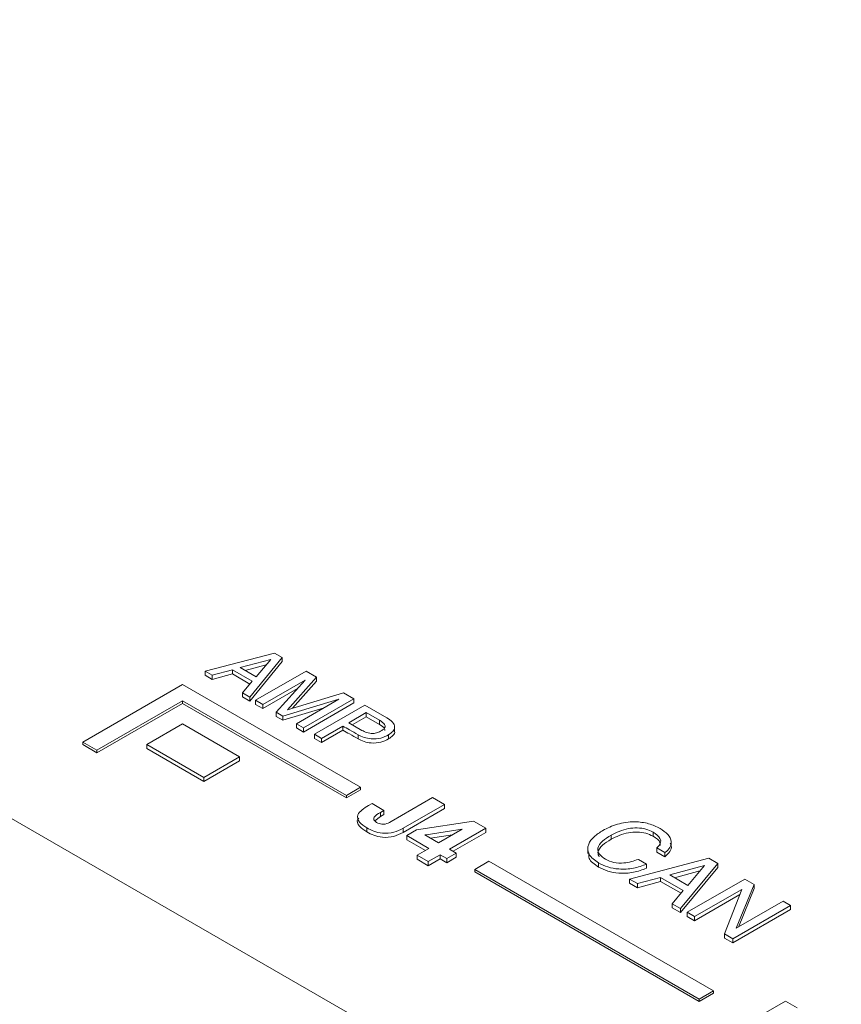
# Model space of a CAD drawing. Header units: inches. Extents: x 0.5 to 33, y 0.5 to 21.5.
# Tile 29 of 35: x 16.45 to 17.266, y 11.394 to 12.372. Entities that reach past the tile are written whole.
import ezdxf

# ---------------------------------------------------------------- set-up
doc = ezdxf.new("R2010")
doc.units = ezdxf.units.IN
doc.header["$MEASUREMENT"] = 0

msp = doc.modelspace()

# ---------------------------------------------------------------- linework, layer by layer
at = {"color": 7, "linetype": 'Continuous', "lineweight": 15}
for p, q in [((17.33322, 11.0645), (13.16007, 13.47361)), ((16.63449, 11.72507), (16.70332, 11.74312)), ((16.70332, 11.74312), (16.71102, 11.73868)), ((16.69949, 11.73684), (16.66935, 11.72865)), ((16.69506, 11.73155), (16.67416, 11.72588)), ((16.71102, 11.73868), (16.67883, 11.69947)), ((16.71102, 11.73459), (16.67883, 11.69539)), ((16.68503, 11.7196), (16.6995, 11.73683)), ((16.6995, 11.73683), (16.69949, 11.73684)), ((16.69949, 11.73684), (16.69949, 11.73682)), ((16.71102, 11.73868), (16.71102, 11.73459)), ((16.64143, 11.72106), (16.63449, 11.72507)), ((16.63449, 11.72507), (16.63449, 11.72099)), ((16.64143, 11.71698), (16.63449, 11.72099)), ((16.66151, 11.72651), (16.64143, 11.72106)), ((16.66151, 11.72243), (16.64143, 11.71698)), ((16.64143, 11.72106), (16.64143, 11.71698)), ((16.68121, 11.71514), (16.66151, 11.72651)), ((16.66151, 11.72651), (16.66151, 11.72243)), ((16.67891, 11.71238), (16.66151, 11.72243)), ((16.66935, 11.72865), (16.68503, 11.7196)), ((16.68454, 11.69618), (16.73459, 11.72507)), ((16.73459, 11.72507), (16.74479, 11.71918)), ((16.61199, 11.71193), (16.513, 11.65478)), ((16.78877, 11.60988), (16.61199, 11.71193)), ((16.67161, 11.70364), (16.68121, 11.71514)), ((16.73356, 11.71633), (16.6916, 11.6921)), ((16.70505, 11.68433), (16.73356, 11.71633)), ((16.74479, 11.71918), (16.71604, 11.68687)), ((16.74479, 11.71509), (16.72099, 11.68835)), ((16.74479, 11.71918), (16.74479, 11.71509)), ((16.67883, 11.69947), (16.67161, 11.70364)), ((16.67161, 11.70364), (16.67161, 11.69955)), ((16.72607, 11.70792), (16.6916, 11.68802)), ((16.71604, 11.68687), (16.77186, 11.70355)), ((16.77186, 11.70355), (16.78207, 11.69766)), ((16.52714, 11.64662), (16.61199, 11.6956)), ((16.52714, 11.64417), (16.61199, 11.69315)), ((16.61199, 11.6956), (16.77463, 11.60172)), ((16.61199, 11.6956), (16.61199, 11.69315)), ((16.61199, 11.69315), (16.77463, 11.59927)), ((16.67883, 11.69539), (16.67161, 11.69955)), ((16.67883, 11.69947), (16.67883, 11.69539)), ((16.6916, 11.6921), (16.68454, 11.69618)), ((16.68454, 11.69618), (16.68454, 11.69209)), ((16.6916, 11.68802), (16.68454, 11.69209)), ((16.6916, 11.6921), (16.6916, 11.68802)), ((16.7671, 11.69717), (16.71155, 11.68058)), ((16.72496, 11.67284), (16.7671, 11.69717)), ((16.78207, 11.69766), (16.73202, 11.66877)), ((16.78207, 11.69358), (16.73202, 11.66468)), ((16.74293, 11.66247), (16.79298, 11.69136)), ((16.78207, 11.69766), (16.78207, 11.69358)), ((16.79298, 11.69136), (16.81477, 11.67878)), ((16.71155, 11.68058), (16.70505, 11.68433)), ((16.70505, 11.68433), (16.70505, 11.68025)), ((16.75246, 11.68871), (16.71155, 11.6765)), ((16.79426, 11.68395), (16.77694, 11.67395)), ((16.80741, 11.67636), (16.79426, 11.68395)), ((16.79426, 11.68395), (16.79426, 11.67987)), ((16.61199, 11.67274), (16.57664, 11.65233)), ((16.66856, 11.64009), (16.61199, 11.67274)), ((16.71155, 11.6765), (16.70505, 11.68025)), ((16.71155, 11.68058), (16.71155, 11.6765)), ((16.72496, 11.67284), (16.72496, 11.66876)), ((16.73202, 11.66877), (16.72496, 11.67284)), ((16.77694, 11.67395), (16.79008, 11.66636)), ((16.79426, 11.67987), (16.78047, 11.67191)), ((16.80741, 11.67228), (16.79426, 11.67987)), ((16.80741, 11.67636), (16.80741, 11.67228)), ((16.73202, 11.66468), (16.72496, 11.66876)), ((16.73202, 11.66877), (16.73202, 11.66468)), ((16.74999, 11.65839), (16.74293, 11.66247)), ((16.74293, 11.66247), (16.74293, 11.65839)), ((16.77116, 11.67062), (16.74999, 11.65839)), ((16.77116, 11.66653), (16.74999, 11.65431)), ((16.77116, 11.67062), (16.77116, 11.66653)), ((16.78613, 11.66206), (16.78613, 11.65797)), ((16.81647, 11.66195), (16.81647, 11.65787)), ((16.8225, 11.66494), (16.8225, 11.67004)), ((16.513, 11.65478), (16.52714, 11.64662)), ((16.513, 11.65478), (16.513, 11.65233)), ((16.513, 11.65233), (16.52714, 11.64417)), ((16.57664, 11.65233), (16.6332, 11.61968)), ((16.57664, 11.65233), (16.57664, 11.64825)), ((16.74999, 11.65431), (16.74293, 11.65839)), ((16.74999, 11.65839), (16.74999, 11.65431)), ((16.52714, 11.64662), (16.52714, 11.64417)), ((16.57664, 11.64825), (16.6332, 11.61559)), ((16.6332, 11.61968), (16.66856, 11.64009)), ((16.6332, 11.61559), (16.66856, 11.636)), ((16.66856, 11.64009), (16.66856, 11.636)), ((16.6332, 11.61968), (16.6332, 11.61559)), ((16.77463, 11.60172), (16.78877, 11.60988)), ((16.77463, 11.59927), (16.78877, 11.60743)), ((16.78877, 11.60988), (16.78877, 11.60743)), ((16.77463, 11.60172), (16.77463, 11.59927)), ((16.79663, 11.59168), (16.80006, 11.59366)), ((16.80006, 11.59366), (16.81179, 11.58689)), ((16.8189, 11.57575), (16.86019, 11.59959)), ((16.87192, 11.59281), (16.83085, 11.56911)), ((16.86019, 11.59959), (16.87192, 11.59281)), ((16.87192, 11.59281), (16.87192, 11.58873)), ((16.81179, 11.58689), (16.80829, 11.58487)), ((16.80829, 11.58487), (16.80829, 11.58079)), ((16.81179, 11.58689), (16.81179, 11.5828)), ((16.87192, 11.58873), (16.83085, 11.56502)), ((16.80829, 11.58079), (16.80286, 11.57658)), ((16.81179, 11.5828), (16.80829, 11.58079)), ((16.84411, 11.56745), (16.90083, 11.57612)), ((16.90083, 11.57612), (16.91299, 11.56911)), ((16.7949, 11.56954), (16.7949, 11.56546)), ((16.83085, 11.56911), (16.83085, 11.56502)), ((16.83452, 11.56191), (16.84411, 11.56745)), ((16.88942, 11.5682), (16.85378, 11.56268)), ((16.86605, 11.55471), (16.88942, 11.5682)), ((16.91299, 11.56911), (16.87705, 11.54836)), ((16.91299, 11.56502), (16.88059, 11.54632)), ((16.91299, 11.56911), (16.91299, 11.56502)), ((17.07886, 11.56539), (17.07886, 11.56131)), ((16.85652, 11.54921), (16.83452, 11.56191)), ((16.83452, 11.56191), (16.83452, 11.55783)), ((16.85299, 11.54717), (16.83452, 11.55783)), ((16.85378, 11.56268), (16.85257, 11.5625)), ((16.85257, 11.5625), (16.86605, 11.55471)), ((16.85378, 11.56268), (16.85378, 11.5618)), ((16.87975, 11.56262), (16.85815, 11.55928)), ((17.03715, 11.56234), (17.03715, 11.55825)), ((16.84479, 11.54244), (16.85652, 11.54921)), ((16.88365, 11.54455), (16.87412, 11.53905)), ((16.87705, 11.54836), (16.88365, 11.54455)), ((16.88365, 11.54455), (16.88365, 11.54047)), ((17.01409, 11.54931), (17.01409, 11.54421)), ((17.09072, 11.545), (17.08265, 11.54966)), ((17.08265, 11.54966), (17.08265, 11.54557)), ((17.09072, 11.54092), (17.08265, 11.54557)), ((17.09072, 11.545), (17.09072, 11.54092)), ((16.85579, 11.53609), (16.84479, 11.54244)), ((16.84479, 11.54244), (16.84479, 11.53835)), ((16.85579, 11.532), (16.84479, 11.53835)), ((16.86752, 11.54286), (16.85579, 11.53609)), ((16.86752, 11.53878), (16.85579, 11.532)), ((16.85579, 11.53609), (16.85579, 11.532)), ((16.87412, 11.53905), (16.86752, 11.54286)), ((16.86752, 11.54286), (16.86752, 11.53878)), ((16.87412, 11.53497), (16.86752, 11.53878)), ((16.88365, 11.54047), (16.87412, 11.53497)), ((16.87412, 11.53905), (16.87412, 11.53497)), ((16.91605, 11.5364), (16.90191, 11.52824)), ((17.13879, 11.40782), (16.91605, 11.5364)), ((17.02483, 11.53477), (17.02483, 11.53069)), ((17.05552, 11.51875), (17.13418, 11.53938)), ((17.06432, 11.53823), (17.07238, 11.53357)), ((17.14298, 11.5343), (17.1062, 11.4895)), ((17.13418, 11.53938), (17.14298, 11.5343)), ((17.14298, 11.5343), (17.14298, 11.53022)), ((16.90191, 11.52824), (16.90191, 11.52579)), ((16.90191, 11.52824), (17.12464, 11.39965)), ((16.90191, 11.52579), (17.12464, 11.39721)), ((17.07238, 11.53357), (17.07238, 11.52949)), ((17.1298, 11.5322), (17.09536, 11.52285)), ((17.12538, 11.52692), (17.10017, 11.52007)), ((17.14298, 11.53022), (17.1062, 11.48541)), ((17.11328, 11.5125), (17.12981, 11.53219)), ((17.12981, 11.53219), (17.1298, 11.5322)), ((17.1298, 11.5322), (17.1298, 11.53218)), ((17.06345, 11.51418), (17.05552, 11.51875)), ((17.05552, 11.51875), (17.05552, 11.51467)), ((17.06345, 11.51009), (17.05552, 11.51467)), ((17.0864, 11.5204), (17.06345, 11.51418)), ((17.0864, 11.51632), (17.06345, 11.51009)), ((17.10891, 11.5074), (17.0864, 11.5204)), ((17.0864, 11.5204), (17.0864, 11.51632)), ((17.10661, 11.50465), (17.0864, 11.51632)), ((17.09536, 11.52285), (17.11328, 11.5125)), ((17.11272, 11.48573), (17.16992, 11.51875)), ((17.16992, 11.51875), (17.17907, 11.51347)), ((17.06345, 11.51418), (17.06345, 11.51009)), ((17.09795, 11.49426), (17.10891, 11.5074)), ((17.16686, 11.50852), (17.12005, 11.4815)), ((17.14984, 11.4643), (17.16686, 11.50852)), ((17.17907, 11.51347), (17.16144, 11.46983)), ((17.17907, 11.50939), (17.16359, 11.47107)), ((17.17907, 11.51347), (17.17907, 11.50939)), ((17.16484, 11.50327), (17.12005, 11.47742)), ((17.16144, 11.46983), (17.20805, 11.49674)), ((17.20805, 11.49674), (17.21538, 11.49251)), ((17.09795, 11.49426), (17.09795, 11.49018)), ((17.1062, 11.4895), (17.09795, 11.49426)), ((17.1062, 11.48541), (17.09795, 11.49018)), ((17.1062, 11.4895), (17.1062, 11.48541)), ((17.12005, 11.4815), (17.11272, 11.48573)), ((17.11272, 11.48573), (17.11272, 11.48165)), ((17.21538, 11.49251), (17.15818, 11.45949)), ((17.21538, 11.48842), (17.15818, 11.4554)), ((17.21538, 11.49251), (17.21538, 11.48842)), ((17.12005, 11.47742), (17.11272, 11.48165)), ((17.12005, 11.4815), (17.12005, 11.47742)), ((17.15818, 11.45949), (17.14984, 11.4643)), ((17.14984, 11.4643), (17.14984, 11.46022)), ((17.15818, 11.4554), (17.14984, 11.46022)), ((17.15818, 11.45949), (17.15818, 11.4554)), ((17.12464, 11.39965), (17.13879, 11.40782)), ((17.13879, 11.40782), (17.13879, 11.40537)), ((17.12464, 11.39721), (17.13879, 11.40537)), ((17.12464, 11.39965), (17.12464, 11.39721)), ((17.16892, 11.37369), (17.21021, 11.39752)), ((17.21021, 11.39752), (17.22194, 11.39075))]:
    msp.add_line(p, q, dxfattribs=at)
for points, knots in [([(16.80924, 11.66593), (16.81011, 11.66649), (16.81185, 11.66761), (16.81332, 11.66977), (16.81254, 11.67312), (16.80953, 11.67503), (16.80741, 11.67636)], [0, 0, 0, 0, 0.18754, 0.374278, 0.5607, 1, 1, 1, 1]), ([(16.81288, 11.66629), (16.81283, 11.66685), (16.81262, 11.66919), (16.80966, 11.67095), (16.80741, 11.67228)], [0, 0, 0, 0, 0.239532, 1, 1, 1, 1]), ([(16.81477, 11.67878), (16.81683, 11.67744), (16.82093, 11.67476), (16.82319, 11.66975), (16.82126, 11.66515), (16.81807, 11.66302), (16.81647, 11.66195)], [0, 0, 0, 0, 0.280755, 0.559818, 0.77954, 1, 1, 1, 1]), ([(16.78613, 11.66206), (16.78336, 11.66367), (16.77841, 11.66654), (16.77338, 11.66937), (16.77116, 11.67062)], [0, 0, 0, 0, 0.560003, 1, 1, 1, 1]), ([(16.78613, 11.65797), (16.78336, 11.65958), (16.77841, 11.66246), (16.77338, 11.66529), (16.77116, 11.66653)], [0, 0, 0, 0, 0.560003, 1, 1, 1, 1]), ([(16.81647, 11.66195), (16.81401, 11.66073), (16.8091, 11.6583), (16.79977, 11.65752), (16.7918, 11.65914), (16.78802, 11.66108), (16.78613, 11.66206)], [0, 0, 0, 0, 0.2802986, 0.5589792, 0.7791258, 1, 1, 1, 1]), ([(16.79008, 11.66636), (16.7916, 11.66555), (16.79462, 11.66394), (16.80047, 11.66293), (16.80563, 11.66405), (16.80804, 11.6653), (16.80924, 11.66593)], [0, 0, 0, 0, 0.281193, 0.559288, 0.778978, 1, 1, 1, 1]), ([(16.82243, 11.66544), (16.82245, 11.66539), (16.82306, 11.66399), (16.82101, 11.66104), (16.81798, 11.65893), (16.81647, 11.65787)], [0, 0, 0, 0, 0.017791, 0.508072, 1, 1, 1, 1]), ([(16.81647, 11.65787), (16.81401, 11.65665), (16.8091, 11.65421), (16.79977, 11.65344), (16.7918, 11.65506), (16.78802, 11.657), (16.78613, 11.65797)], [0, 0, 0, 0, 0.2802986, 0.5589792, 0.7791258, 1, 1, 1, 1]), ([(16.7949, 11.56954), (16.79209, 11.57134), (16.7865, 11.57491), (16.78481, 11.58203), (16.78981, 11.58764), (16.79435, 11.59033), (16.79663, 11.59168)], [0, 0, 0, 0, 0.280889, 0.558165, 0.778589, 1, 1, 1, 1]), ([(16.80829, 11.58487), (16.80588, 11.58345), (16.80286, 11.58168), (16.80162, 11.57884), (16.80189, 11.57686), (16.80352, 11.57571), (16.8046, 11.57495)], [0, 0, 0, 0, 0.499841, 0.625461, 0.75087, 1, 1, 1, 1]), ([(16.7949, 11.56546), (16.79218, 11.56724), (16.78677, 11.57077), (16.78448, 11.5765), (16.78663, 11.57896), (16.78694, 11.57931)], [0, 0, 0, 0, 0.465247, 0.924511, 1, 1, 1, 1]), ([(16.8046, 11.57495), (16.80537, 11.57454), (16.80689, 11.57374), (16.80984, 11.57301), (16.81448, 11.57336), (16.81708, 11.57477), (16.8189, 11.57575)], [0, 0, 0, 0, 0.1876351, 0.3746356, 0.5608337, 1, 1, 1, 1]), ([(17.02908, 11.56699), (17.03362, 11.56928), (17.04268, 11.57386), (17.0595, 11.57624), (17.07504, 11.57431), (17.08225, 11.57075), (17.08586, 11.56897)], [0, 0, 0, 0, 0.2806022, 0.5598227, 0.7796224, 1, 1, 1, 1]), ([(16.83085, 11.56911), (16.82795, 11.56762), (16.82217, 11.56467), (16.81089, 11.56374), (16.80161, 11.56603), (16.79714, 11.56837), (16.7949, 11.56954)], [0, 0, 0, 0, 0.28054, 0.558577, 0.778867, 1, 1, 1, 1]), ([(16.83085, 11.56502), (16.82795, 11.56354), (16.82217, 11.56058), (16.81089, 11.55965), (16.80161, 11.56195), (16.79714, 11.56429), (16.7949, 11.56546)], [0, 0, 0, 0, 0.28054, 0.558577, 0.778867, 1, 1, 1, 1]), ([(17.02483, 11.53477), (17.02109, 11.53747), (17.01362, 11.54287), (17.0137, 11.55292), (17.01975, 11.56102), (17.02597, 11.565), (17.02908, 11.56699)], [0, 0, 0, 0, 0.279337, 0.558251, 0.778862, 1, 1, 1, 1]), ([(17.07886, 11.56539), (17.07659, 11.5665), (17.07207, 11.56871), (17.06316, 11.5698), (17.05027, 11.56871), (17.04256, 11.56496), (17.03715, 11.56234)], [0, 0, 0, 0, 0.187124, 0.373941, 0.561195, 1, 1, 1, 1]), ([(17.07886, 11.56131), (17.07659, 11.56242), (17.07207, 11.56463), (17.06316, 11.56572), (17.05027, 11.56463), (17.04256, 11.56088), (17.03715, 11.55825)], [0, 0, 0, 0, 0.187124, 0.373941, 0.561195, 1, 1, 1, 1]), ([(17.08265, 11.54966), (17.08403, 11.55109), (17.08678, 11.55395), (17.08635, 11.56008), (17.0817, 11.56338), (17.07886, 11.56539)], [0, 0, 0, 0, 0.280746, 0.56092, 1, 1, 1, 1]), ([(17.08586, 11.56897), (17.0887, 11.56709), (17.09437, 11.56333), (17.09763, 11.55645), (17.09619, 11.54997), (17.09254, 11.54666), (17.09072, 11.545)], [0, 0, 0, 0, 0.280429, 0.559782, 0.779677, 1, 1, 1, 1]), ([(17.03715, 11.56234), (17.03416, 11.56045), (17.0282, 11.55668), (17.02329, 11.5499), (17.02488, 11.54306), (17.02943, 11.53997), (17.03171, 11.53842)], [0, 0, 0, 0, 0.281226, 0.560725, 0.779863, 1, 1, 1, 1]), ([(17.03715, 11.55825), (17.03421, 11.55637), (17.02834, 11.55262), (17.02315, 11.54619), (17.02479, 11.54217), (17.0254, 11.54067)], [0, 0, 0, 0, 0.386553, 0.770732, 1, 1, 1, 1]), ([(17.08592, 11.55198), (17.08598, 11.55296), (17.08619, 11.55651), (17.08194, 11.55929), (17.07886, 11.56131)], [0, 0, 0, 0, 0.2749899, 1, 1, 1, 1]), ([(17.09577, 11.55423), (17.09623, 11.55343), (17.09774, 11.55078), (17.09603, 11.54586), (17.09249, 11.54257), (17.09072, 11.54092)], [0, 0, 0, 0, 0.176826, 0.588013, 1, 1, 1, 1]), ([(17.02483, 11.53069), (17.02077, 11.53337), (17.01449, 11.53752), (17.01503, 11.54286), (17.01523, 11.54474)], [0, 0, 0, 0, 0.6476823, 1, 1, 1, 1]), ([(17.07238, 11.53357), (17.06824, 11.53202), (17.05997, 11.52892), (17.04588, 11.52816), (17.03359, 11.53037), (17.02775, 11.5333), (17.02483, 11.53477)], [0, 0, 0, 0, 0.280252, 0.5595536, 0.7795758, 1, 1, 1, 1]), ([(17.03171, 11.53842), (17.03434, 11.5372), (17.03959, 11.53476), (17.05216, 11.53423), (17.05971, 11.53671), (17.06432, 11.53823)], [0, 0, 0, 0, 0.280257, 0.560174, 1, 1, 1, 1]), ([(17.07238, 11.52949), (17.06824, 11.52794), (17.05997, 11.52484), (17.04588, 11.52408), (17.03359, 11.52629), (17.02775, 11.52922), (17.02483, 11.53069)], [0, 0, 0, 0, 0.280252, 0.5595536, 0.7795758, 1, 1, 1, 1])]:
    msp.add_open_spline(points, degree=3, knots=knots, dxfattribs=at)

doc.saveas('drawing.dxf')
